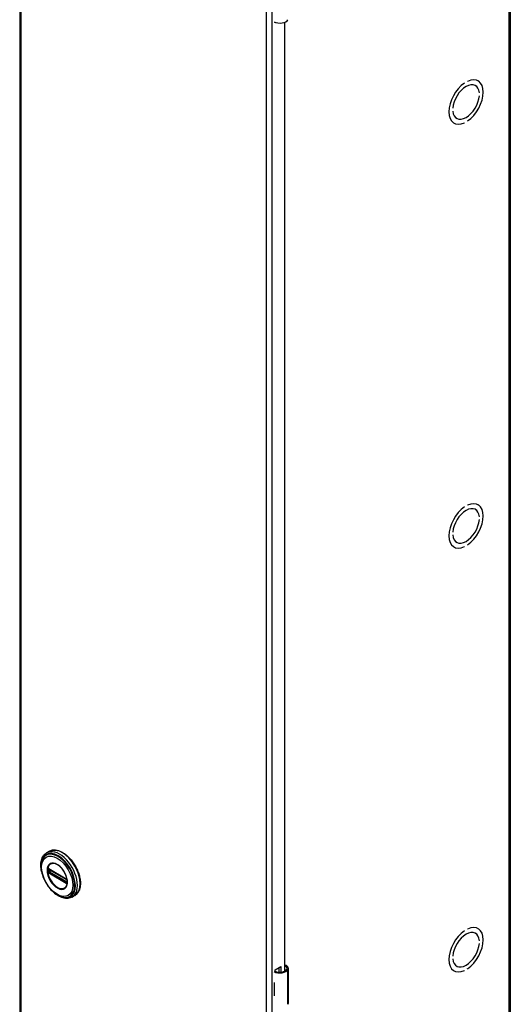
# Model space of a CAD drawing. Header units: inches. Extents: x 0 to 466, y -11 to 302.
# Tile 18 of 25: x 399 to 410, y 146 to 169. Entities that reach past the tile are written whole.
import ezdxf

# ---------------------------------------------------------------- set-up
doc = ezdxf.new("R2010")
doc.units = ezdxf.units.IN
doc.header["$LTSCALE"] = 27.900961
doc.header["$MEASUREMENT"] = 0
doc.layers.add('Visible Edges(ANSI)', color=7, linetype='Continuous', lineweight=25)
doc.layers.add('Visible Tangent Edges(ANSI)', color=7, linetype='Continuous', lineweight=25)

msp = doc.modelspace()

# ---------------------------------------------------------------- linework, layer by layer
at = {"layer": 'Visible Edges(ANSI)'}
for p, q in [((398.6421, 221.5699), (398.6421, 123.4643)), ((410.0013, 221.5475), (410.0013, 123.4419)), ((404.5533, 168.8132), (404.5533, 168.8271)), ((404.5679, 168.8216), (404.5533, 168.8132)), ((404.7725, 168.8238), (404.7725, 146.8602)), ((408.9408, 167.4163), (408.9409, 167.4162)), ((408.9409, 167.4163), (408.9409, 167.4162)), ((409.0116, 167.4569), (409.0116, 167.457)), ((409.1898, 167.3604), (409.1945, 167.3577)), ((409.2516, 167.469), (409.2569, 167.466)), ((409.2842, 167.1888), (409.2843, 167.1887)), ((409.2843, 167.1887), (409.2842, 167.1887)), ((409.2842, 167.1233), (409.2843, 167.1233)), ((408.6682, 166.834), (408.6682, 166.834)), ((408.6682, 166.834), (408.6682, 166.8339)), ((408.6682, 166.7685), (408.6682, 166.7685)), ((408.7533, 166.6023), (408.7579, 166.5996)), ((408.6903, 166.4943), (408.6956, 166.4912)), ((408.9408, 166.5002), (408.9409, 166.5002)), ((408.9409, 166.5003), (408.9409, 166.5002)), ((409.0116, 166.5409), (409.0116, 166.541)), ((408.9408, 157.6057), (408.9409, 157.6057)), ((408.9409, 157.6057), (408.9409, 157.6057)), ((409.0116, 157.6464), (409.0116, 157.6465)), ((409.1898, 157.5498), (409.1945, 157.5471)), ((409.2516, 157.6585), (409.2569, 157.6554)), ((409.2842, 157.3782), (409.2843, 157.3781)), ((409.2843, 157.3781), (409.2842, 157.3781)), ((409.2842, 157.3127), (409.2843, 157.3127)), ((408.6682, 157.0234), (408.6682, 157.0234)), ((408.6682, 157.0234), (408.6682, 157.0233)), ((408.6682, 156.9579), (408.6682, 156.958)), ((408.7533, 156.7917), (408.7579, 156.789)), ((408.6903, 156.6837), (408.6956, 156.6807)), ((408.9408, 156.6897), (408.9409, 156.6896)), ((408.9409, 156.6897), (408.9409, 156.6896)), ((409.0116, 156.7304), (409.0116, 156.7304)), ((399.3303, 149.6372), (399.2662, 149.6003)), ((399.3158, 149.2232), (399.3107, 149.226)), ((399.3158, 149.2232), (399.7239, 148.9882)), ((399.7308, 148.9804), (399.3228, 149.2154)), ((399.7289, 148.9852), (399.7239, 148.9882)), ((399.7397, 148.9728), (399.7409, 148.9699)), ((399.7398, 148.9276), (399.7398, 148.9649)), ((399.7409, 148.9699), (399.7415, 148.9682)), ((399.7429, 148.9175), (399.7427, 148.9116)), ((399.7429, 148.9545), (399.7429, 148.9175)), ((399.9197, 148.6137), (399.8556, 148.5768)), ((408.9408, 147.7951), (408.9409, 147.7951)), ((408.9409, 147.7952), (408.9409, 147.7951)), ((409.0116, 147.8358), (409.0116, 147.8359)), ((409.1898, 147.7392), (409.1945, 147.7365)), ((409.2516, 147.8479), (409.2569, 147.8448)), ((409.2842, 147.5676), (409.2843, 147.5676)), ((409.2843, 147.5676), (409.2842, 147.5675)), ((409.2842, 147.5021), (409.2843, 147.5022)), ((408.6682, 147.2129), (408.6682, 147.2128)), ((408.6682, 147.2128), (408.6682, 147.2128)), ((408.6682, 147.1474), (408.6682, 147.1474)), ((404.5533, 146.8923), (404.6876, 146.9697)), ((404.5533, 146.8605), (404.5533, 146.8923)), ((404.6487, 146.8393), (404.6487, 146.9473)), ((404.6876, 146.9697), (404.6876, 146.8395)), ((404.862, 146.1233), (404.862, 146.928)), ((408.6903, 146.8732), (408.6956, 146.8701)), ((408.7533, 146.9811), (408.7579, 146.9784)), ((408.9408, 146.8791), (408.9409, 146.8791)), ((408.9409, 146.8792), (408.9409, 146.8791)), ((409.0116, 146.9198), (409.0116, 146.9199)), ((404.5377, 146.6002), (404.5377, 146.5688)), ((404.5377, 146.3258), (404.5377, 146.2944))]:
    msp.add_line(p, q, dxfattribs=at)
at = {"layer": 'Visible Edges(ANSI)', "flags": 128}
for points in [[(399.1482, 149.17), (399.1414, 149.2047), (399.1364, 149.239), (399.1332, 149.2727), (399.1319, 149.3057), (399.1324, 149.3378), (399.1348, 149.369), (399.1391, 149.3992), (399.1454, 149.4282), (399.1536, 149.4559), (399.1639, 149.4821), (399.1761, 149.5067), (399.1903, 149.5296), (399.2065, 149.5506), (399.2247, 149.5695), (399.2446, 149.5861), (399.2662, 149.6003)], [(399.3303, 149.6372), (399.3461, 149.6454), (399.3627, 149.6523), (399.3798, 149.6579), (399.3976, 149.6621), (399.4159, 149.6649), (399.4346, 149.6663), (399.4537, 149.6664), (399.4732, 149.6651), (399.4929, 149.6625), (399.5129, 149.6585), (399.5331, 149.6533), (399.5534, 149.6469), (399.5739, 149.6391), (399.5945, 149.6302), (399.615, 149.62), (399.6356, 149.6087), (399.6561, 149.5963), (399.6765, 149.5828), (399.6968, 149.5682), (399.7169, 149.5525), (399.7367, 149.5359), (399.7563, 149.5183), (399.7755, 149.4998), (399.7945, 149.4804), (399.813, 149.4602), (399.831, 149.4393), (399.8486, 149.4176), (399.8657, 149.3952), (399.8822, 149.3722), (399.8981, 149.3486), (399.9134, 149.3245), (399.928, 149.2999), (399.9419, 149.275), (399.9551, 149.2497), (399.9675, 149.2241), (399.9791, 149.1983), (399.9899, 149.1723), (399.9998, 149.1462), (400.0089, 149.12), (400.0171, 149.0939), (400.0243, 149.0678), (400.0307, 149.0418), (400.036, 149.0161), (400.0405, 148.9905), (400.0439, 148.9653), (400.0464, 148.9405), (400.0478, 148.916), (400.0483, 148.8921), (400.0478, 148.8686), (400.0462, 148.8457), (400.0436, 148.8235), (400.04, 148.8019), (400.0354, 148.781), (400.0298, 148.7609), (400.0232, 148.7417), (400.0155, 148.7233), (400.0069, 148.7058), (399.9972, 148.6893), (399.9866, 148.6738), (399.975, 148.6594), (399.9625, 148.6462), (399.949, 148.6341), (399.9348, 148.6232), (399.9197, 148.6137)], [(399.1755, 149.4607), (399.1689, 149.4474), (399.163, 149.4337), (399.1577, 149.4196), (399.153, 149.405), (399.1455, 149.3745), (399.1403, 149.3427), (399.1374, 149.3095), (399.1369, 149.2751), (399.1386, 149.2398), (399.1426, 149.2037), (399.1488, 149.167), (399.1571, 149.1299), (399.1674, 149.0924), (399.1798, 149.0549), (399.1941, 149.0176), (399.2102, 148.9806), (399.2282, 148.944), (399.2477, 148.9082), (399.2689, 148.8733), (399.2915, 148.8395), (399.3154, 148.8069), (399.3405, 148.7758), (399.3668, 148.7463), (399.3939, 148.7185), (399.4219, 148.6927), (399.4506, 148.669), (399.4798, 148.6474), (399.5095, 148.6282), (399.5394, 148.6114), (399.5696, 148.5972), (399.5997, 148.5857), (399.6298, 148.577), (399.6448, 148.5737), (399.6597, 148.5712), (399.6746, 148.5694), (399.6893, 148.5684)], [(399.713, 148.8136), (399.7216, 148.8271), (399.7289, 148.8424), (399.7348, 148.8592), (399.7393, 148.8775), (399.7423, 148.897), (399.7438, 148.9179), (399.7437, 148.9397), (399.7421, 148.9623), (399.739, 148.9857), (399.7343, 149.0097), (399.7281, 149.034), (399.7205, 149.0585), (399.7114, 149.083), (399.701, 149.1075), (399.6893, 149.1316), (399.6765, 149.1551), (399.6625, 149.1781), (399.6474, 149.2004), (399.6316, 149.2216), (399.6149, 149.2417), (399.5975, 149.2606), (399.5796, 149.2782), (399.5612, 149.2943), (399.5426, 149.3087), (399.5238, 149.3215), (399.5049, 149.3325), (399.4862, 149.3416), (399.4678, 149.3488), (399.4497, 149.3541), (399.4322, 149.3574), (399.4154, 149.3587), (399.3994, 149.3581)], [(399.3107, 149.226), (399.3089, 149.2269), (399.3076, 149.2272)], [(399.3228, 149.2154), (399.3218, 149.2159), (399.3214, 149.216)], [(399.7289, 148.9852), (399.7322, 148.9827), (399.7356, 148.9791)], [(399.7398, 148.9649), (399.7391, 148.9688), (399.737, 148.9737), (399.7339, 148.9779), (399.7308, 148.9804)], [(399.7356, 148.9791), (399.7378, 148.9761), (399.7397, 148.9728)], [(399.7396, 148.9261), (399.7397, 148.9265), (399.7398, 148.9276)], [(399.7427, 148.9116), (399.7425, 148.9092), (399.7423, 148.9082)], [(399.8556, 148.5768), (399.8325, 148.5652), (399.8081, 148.5563), (399.7827, 148.5501), (399.7564, 148.5466), (399.7294, 148.5458), (399.702, 148.5476), (399.6742, 148.5519), (399.6461, 148.5587), (399.6179, 148.5678), (399.5896, 148.5792), (399.5614, 148.5928), (399.5333, 148.6085), (399.5055, 148.6262), (399.478, 148.6459), (399.4508, 148.6674), (399.4242, 148.6907)], [(404.8198, 146.9897), (404.818, 146.9908), (404.8162, 146.9918), (404.8142, 146.9928), (404.8123, 146.9936), (404.8103, 146.9944), (404.8083, 146.9951), (404.8062, 146.9956), (404.8041, 146.9961), (404.8021, 146.9965), (404.8, 146.9968), (404.7979, 146.997), (404.7958, 146.9971), (404.7937, 146.9971), (404.7916, 146.9969), (404.7895, 146.9967), (404.7875, 146.9964), (404.7854, 146.9959), (404.7834, 146.9954), (404.7815, 146.9947), (404.7796, 146.994), (404.7777, 146.9932), (404.7759, 146.9923), (404.7742, 146.9914), (404.7725, 146.9903)], [(404.7725, 146.9789), (404.774, 146.9793), (404.7756, 146.9797), (404.7771, 146.98), (404.7787, 146.9802), (404.7803, 146.9803), (404.7818, 146.9804), (404.7833, 146.9804), (404.7848, 146.9804), (404.7863, 146.9803), (404.7878, 146.9801), (404.7893, 146.9799), (404.7908, 146.9796), (404.7924, 146.9792), (404.7939, 146.9788), (404.7954, 146.9783), (404.7969, 146.9778), (404.7984, 146.9771), (404.7998, 146.9765), (404.8013, 146.9757), (404.8027, 146.9749), (404.8041, 146.9741), (404.8055, 146.9732), (404.8068, 146.9722), (404.8081, 146.9712)]]:
    msp.add_lwpolyline(points, dxfattribs=at)
at = {"layer": 'Visible Edges(ANSI)'}
for centre, major_axis, ratio, start_param, end_param in [((404.6671, 168.9196), (0.1969, 0), 0.5758617, 3.9833715, 5.9647502), ((408.9762, 166.9786), (0.2807, 0.4875), 0.5780931, 4.0140635, 6.9776434), ((408.9762, 166.9786), (0.2807, 0.4874), 0.5780931, 4.0140793, 6.9776275), ((408.9762, 166.9786), (-0.2807, -0.4875), 0.5780931, 4.0140635, 6.9776434), ((408.9762, 166.9786), (-0.2807, -0.4874), 0.5780931, 4.0140793, 6.9776275), ((408.9762, 166.9786), (0.2183, 0.3791), 0.5780931, 5.5874099, 8.5458897), ((408.9762, 166.9786), (0.2183, 0.379), 0.5780931, 5.5874309, 8.5458687), ((408.9762, 166.9786), (-0.2183, -0.3791), 0.5780931, 5.5874099, 8.5458897), ((408.9762, 166.9786), (-0.2183, -0.379), 0.5780931, 5.5874309, 8.5458687), ((408.9762, 157.168), (0.2807, 0.4875), 0.5780931, 4.0140635, 6.9776434), ((408.9762, 157.168), (0.2807, 0.4874), 0.5780931, 4.0140793, 6.9776275), ((408.9762, 157.168), (-0.2807, -0.4875), 0.5780931, 4.0140635, 6.9776434), ((408.9762, 157.168), (-0.2807, -0.4874), 0.5780931, 4.0140793, 6.9776275), ((408.9762, 157.168), (0.2183, 0.3791), 0.5780931, 5.5874099, 8.5458897), ((408.9762, 157.168), (0.2183, 0.379), 0.5780931, 5.5874309, 8.5458687), ((408.9762, 157.168), (-0.2183, -0.3791), 0.5780931, 5.5874099, 8.5458897), ((408.9762, 157.168), (-0.2183, -0.379), 0.5780931, 5.5874309, 8.5458687), ((408.9762, 147.3575), (0.2807, 0.4875), 0.5780931, 4.0140635, 6.9776434), ((408.9762, 147.3575), (0.2807, 0.4874), 0.5780931, 4.0140793, 6.9776275), ((408.9762, 147.3575), (-0.2807, -0.4875), 0.5780931, 4.0140635, 6.9776434), ((408.9762, 147.3575), (-0.2807, -0.4874), 0.5780931, 4.0140793, 6.9776275), ((408.9762, 147.3575), (0.2183, 0.3791), 0.5780931, 5.5874099, 8.5458897), ((408.9762, 147.3575), (0.2183, 0.379), 0.5780931, 5.5874309, 8.5458687), ((408.9762, 147.3575), (-0.2183, -0.3791), 0.5780931, 5.5874099, 8.5458897), ((408.9762, 147.3575), (-0.2183, -0.379), 0.5780931, 5.5874309, 8.5458687), ((404.6671, 146.9351), (0.1969, 0), 0.5758617, 3.9833715, 5.9647502), ((404.6671, 146.9351), (0.1673, 0), 0.5758617, 3.9641341, 5.9647502), ((404.7045, 146.928), (0.128, 0), 0.5758617, 5.9647502, 6.9099467), ((404.7045, 146.928), (0.1575, 0), 0.5758617, 5.9647502, 7.0321027), ((404.6671, 146.6857), (0.1969, 0), 0.5758617, 3.9833715, 3.9951945), ((404.598, 146.6086), (-0.0917, 0), 0.5758617, 0.8282349, 0.8536019), ((404.598, 146.3656), (0.0917, 0), 0.5758617, 3.9698275, 3.9951945), ((404.6671, 146.3799), (-0.1969, 0), 0.5758617, 0.8417789, 0.8536019), ((404.7045, 146.1233), (0.1575, 0), 0.5758617, 5.9647502, 6.2831853)]:
    msp.add_ellipse(centre, major_axis=major_axis, ratio=ratio, start_param=start_param, end_param=end_param, dxfattribs=at)
at = {"layer": 'Visible Tangent Edges(ANSI)'}
for p, q in [((398.6673, 221.5349), (398.6673, 123.4292)), ((409.9761, 123.4068), (409.9761, 221.5125)), ((404.3581, 120.1521), (404.3581, 218.2578)), ((404.4797, 218.2578), (404.4797, 120.1521)), ((399.2914, 149.2183), (399.2911, 149.2126)), ((399.2911, 149.1756), (399.2914, 149.1695)), ((399.2932, 149.1577), (399.294, 149.1542)), ((399.299, 149.2122), (399.2989, 149.218)), ((399.2989, 149.169), (399.299, 149.1749)), ((399.3078, 149.1741), (399.3078, 149.2113)), ((399.3086, 149.1378), (399.3138, 149.1347)), ((399.3173, 149.1438), (399.3122, 149.1467)), ((399.7218, 148.9927), (399.3138, 149.2277)), ((399.3138, 149.1347), (399.7218, 148.8997)), ((399.7254, 148.9088), (399.3173, 149.1438)), ((399.3205, 149.2117), (399.3251, 149.214)), ((399.3205, 149.1745), (399.3205, 149.2117)), ((399.3572, 149.1956), (399.3205, 149.1745)), ((399.3208, 149.2188), (399.7288, 148.9839)), ((399.7288, 148.9167), (399.3208, 149.1517)), ((399.3274, 149.1624), (399.3711, 149.1876)), ((399.7355, 148.9274), (399.3274, 149.1624)), ((399.7304, 148.9059), (399.7254, 148.9088)), ((399.7398, 148.9303), (399.7355, 148.9274)), ((399.7418, 148.9615), (399.7418, 148.9242)), ((399.7423, 148.899), (399.7426, 148.9001)), ((404.8081, 146.9712), (404.8198, 146.9897)), ((404.8541, 146.0949), (404.8541, 146.8996)), ((404.5377, 146.5688), (404.5377, 146.3258))]:
    msp.add_line(p, q, dxfattribs=at)
at = {"layer": 'Visible Tangent Edges(ANSI)', "flags": 128}
for points in [[(399.2748, 149.1956), (399.2797, 149.138), (399.2939, 149.077), (399.3171, 149.0154), (399.3482, 148.9555), (399.386, 148.9), (399.4289, 148.851), (399.4751, 148.8106), (399.5228, 148.7806), (399.57, 148.7617), (399.6148, 148.7549), (399.6554, 148.7608), (399.6898, 148.7791), (399.7171, 148.8087), (399.7361, 148.8485), (399.7456, 148.8972), (399.7455, 148.9524), (399.7359, 149.012), (399.7171, 149.0736), (399.6896, 149.1347), (399.6549, 149.1927), (399.6145, 149.2452), (399.5698, 149.29), (399.5225, 149.3254), (399.4747, 149.3502), (399.4284, 149.3629), (399.3856, 149.3631), (399.3479, 149.351), (399.3169, 149.3269), (399.2938, 149.2919), (399.2796, 149.2476), (399.2748, 149.1956)], [(399.286, 149.1945), (399.2862, 149.2059), (399.2869, 149.2169), (399.2879, 149.2277), (399.2894, 149.2382), (399.2913, 149.2483), (399.2937, 149.2582), (399.2964, 149.2676), (399.2996, 149.2767), (399.3032, 149.2853), (399.3072, 149.2936), (399.3116, 149.3014), (399.3163, 149.3088), (399.3215, 149.3157), (399.3269, 149.3221), (399.3328, 149.3281), (399.339, 149.3336), (399.3455, 149.3385), (399.3523, 149.3429), (399.3595, 149.3468), (399.3669, 149.3501), (399.3747, 149.3529), (399.3827, 149.3552), (399.3909, 149.3569), (399.3994, 149.358)], [(399.7128, 148.8137), (399.6989, 148.7978), (399.6829, 148.7849), (399.665, 148.7752), (399.6454, 148.7689), (399.6241, 148.7661), (399.6015, 148.767), (399.5779, 148.7713), (399.5536, 148.7791), (399.5288, 148.7901), (399.5039, 148.8043), (399.4792, 148.8214), (399.4548, 148.8414), (399.4312, 148.8641), (399.4085, 148.8892), (399.3872, 148.9163), (399.3673, 148.9451), (399.3492, 148.9753), (399.333, 149.0066), (399.319, 149.0385), (399.3073, 149.0706), (399.2981, 149.1026), (399.2914, 149.1343), (399.2874, 149.1651), (399.286, 149.1945)], [(399.2911, 149.2126), (399.2911, 149.2111), (399.2911, 149.2096), (399.291, 149.2081), (399.291, 149.2066), (399.291, 149.205), (399.2909, 149.2035), (399.2909, 149.202), (399.2909, 149.2005), (399.2909, 149.1989), (399.2909, 149.1974), (399.2909, 149.1959), (399.2909, 149.1943), (399.2909, 149.1928), (399.2909, 149.1912), (399.2909, 149.1897), (399.2909, 149.1881), (399.2909, 149.1866), (399.2909, 149.185), (399.291, 149.1834), (399.291, 149.1819), (399.291, 149.1803), (399.2911, 149.1787), (399.2911, 149.1772), (399.2911, 149.1756)], [(399.2932, 149.2284), (399.293, 149.228), (399.2929, 149.2276), (399.2928, 149.2272), (399.2927, 149.2269), (399.2926, 149.2265), (399.2925, 149.2261), (399.2924, 149.2257), (399.2923, 149.2253), (399.2922, 149.2249), (399.2921, 149.2245), (399.2921, 149.224), (399.292, 149.2236), (399.2919, 149.2232), (399.2918, 149.2228), (399.2918, 149.2223), (399.2917, 149.2219), (399.2916, 149.2214), (399.2916, 149.221), (399.2915, 149.2206), (399.2915, 149.2201), (399.2915, 149.2197), (399.2914, 149.2192), (399.2914, 149.2187), (399.2914, 149.2183)], [(399.2914, 149.1695), (399.2914, 149.169), (399.2914, 149.1685), (399.2915, 149.1681), (399.2915, 149.1676), (399.2915, 149.1671), (399.2916, 149.1666), (399.2916, 149.1661), (399.2917, 149.1656), (399.2918, 149.1651), (399.2918, 149.1646), (399.2919, 149.1641), (399.292, 149.1636), (399.2921, 149.1631), (399.2921, 149.1626), (399.2922, 149.1621), (399.2923, 149.1616), (399.2924, 149.1611), (399.2925, 149.1606), (399.2926, 149.1601), (399.2927, 149.1596), (399.2928, 149.1591), (399.2929, 149.1587), (399.293, 149.1582), (399.2932, 149.1577)], [(399.294, 149.2309), (399.294, 149.2308), (399.294, 149.2307), (399.2939, 149.2306), (399.2939, 149.2305), (399.2938, 149.2304), (399.2938, 149.2303), (399.2938, 149.2302), (399.2937, 149.2301), (399.2937, 149.23), (399.2937, 149.2299), (399.2936, 149.2298), (399.2936, 149.2297), (399.2936, 149.2296), (399.2935, 149.2295), (399.2935, 149.2293), (399.2934, 149.2292), (399.2934, 149.2291), (399.2934, 149.229), (399.2933, 149.2289), (399.2933, 149.2288), (399.2933, 149.2287), (399.2932, 149.2286), (399.2932, 149.2285), (399.2932, 149.2284)], [(399.2992, 149.233), (399.299, 149.233), (399.2987, 149.233), (399.2985, 149.2329), (399.2982, 149.2329), (399.298, 149.2328), (399.2978, 149.2328), (399.2975, 149.2327), (399.2973, 149.2327), (399.2971, 149.2326), (399.2969, 149.2325), (399.2966, 149.2324), (399.2964, 149.2323), (399.2962, 149.2323), (399.296, 149.2322), (399.2958, 149.2321), (399.2956, 149.2319), (399.2954, 149.2318), (399.2952, 149.2317), (399.295, 149.2316), (399.2948, 149.2315), (399.2946, 149.2313), (399.2944, 149.2312), (399.2942, 149.2311), (399.294, 149.2309)], [(399.294, 149.1542), (399.2942, 149.1539), (399.2944, 149.1535), (399.2946, 149.1532), (399.2948, 149.1528), (399.295, 149.1524), (399.2952, 149.1521), (399.2954, 149.1517), (399.2956, 149.1514), (399.2958, 149.1511), (399.296, 149.1507), (399.2962, 149.1504), (399.2964, 149.15), (399.2966, 149.1497), (399.2969, 149.1494), (399.2971, 149.149), (399.2973, 149.1487), (399.2975, 149.1484), (399.2978, 149.148), (399.298, 149.1477), (399.2982, 149.1474), (399.2985, 149.1471), (399.2987, 149.1468), (399.299, 149.1464), (399.2992, 149.1461)], [(399.2989, 149.218), (399.2989, 149.2184), (399.2989, 149.2187), (399.2989, 149.219), (399.2989, 149.2193), (399.2989, 149.2196), (399.299, 149.2199), (399.299, 149.2202), (399.2991, 149.2205), (399.2991, 149.2208), (399.2992, 149.2211), (399.2993, 149.2214), (399.2994, 149.2217), (399.2995, 149.2219), (399.2996, 149.2222), (399.2997, 149.2225), (399.2998, 149.2227), (399.2999, 149.223), (399.3001, 149.2232), (399.3002, 149.2234), (399.3003, 149.2237), (399.3005, 149.2239), (399.3006, 149.2241), (399.3008, 149.2243), (399.3009, 149.2245)], [(399.3009, 149.1606), (399.3008, 149.1609), (399.3006, 149.1613), (399.3005, 149.1617), (399.3003, 149.162), (399.3002, 149.1624), (399.3001, 149.1627), (399.2999, 149.1631), (399.2998, 149.1634), (399.2997, 149.1638), (399.2996, 149.1642), (399.2995, 149.1645), (399.2994, 149.1649), (399.2993, 149.1652), (399.2992, 149.1656), (399.2992, 149.1659), (399.2991, 149.1663), (399.299, 149.1666), (399.299, 149.167), (399.299, 149.1673), (399.2989, 149.1677), (399.2989, 149.168), (399.2989, 149.1683), (399.2989, 149.1687), (399.2989, 149.169)], [(399.299, 149.1749), (399.299, 149.1765), (399.299, 149.1781), (399.2991, 149.1796), (399.2991, 149.1812), (399.2991, 149.1827), (399.2991, 149.1843), (399.2991, 149.1858), (399.2991, 149.1874), (399.2991, 149.1889), (399.2991, 149.1905), (399.2991, 149.1921), (399.2991, 149.1936), (399.2991, 149.1952), (399.2991, 149.1967), (399.2991, 149.1983), (399.2991, 149.1998), (399.2991, 149.2014), (399.2991, 149.2029), (399.2991, 149.2045), (399.2991, 149.206), (399.2991, 149.2076), (399.299, 149.2091), (399.299, 149.2107), (399.299, 149.2122)], [(399.3086, 149.2306), (399.3082, 149.2308), (399.3078, 149.231), (399.3073, 149.2312), (399.3069, 149.2314), (399.3065, 149.2316), (399.3061, 149.2318), (399.3057, 149.232), (399.3053, 149.2321), (399.3049, 149.2322), (399.3045, 149.2324), (399.3041, 149.2325), (399.3037, 149.2326), (399.3033, 149.2327), (399.3029, 149.2328), (399.3026, 149.2329), (399.3022, 149.2329), (399.3018, 149.233), (399.3014, 149.233), (399.301, 149.233), (399.3007, 149.2331), (399.3003, 149.2331), (399.2999, 149.2331), (399.2996, 149.233), (399.2992, 149.233)], [(399.2992, 149.1461), (399.2996, 149.1457), (399.2999, 149.1453), (399.3003, 149.1448), (399.3007, 149.1444), (399.301, 149.144), (399.3014, 149.1436), (399.3018, 149.1432), (399.3022, 149.1428), (399.3026, 149.1425), (399.3029, 149.1421), (399.3033, 149.1417), (399.3037, 149.1414), (399.3041, 149.141), (399.3045, 149.1407), (399.3049, 149.1403), (399.3053, 149.14), (399.3057, 149.1397), (399.3061, 149.1394), (399.3065, 149.1391), (399.3069, 149.1388), (399.3074, 149.1385), (399.3078, 149.1383), (399.3082, 149.138), (399.3086, 149.1378)], [(399.3009, 149.2245), (399.301, 149.2246), (399.301, 149.2246), (399.3011, 149.2247), (399.3011, 149.2248), (399.3012, 149.2248), (399.3012, 149.2249), (399.3013, 149.2249), (399.3013, 149.225), (399.3014, 149.225), (399.3014, 149.2251), (399.3015, 149.2252), (399.3015, 149.2252), (399.3016, 149.2253), (399.3016, 149.2253), (399.3017, 149.2254), (399.3017, 149.2254), (399.3018, 149.2255), (399.3019, 149.2255), (399.3019, 149.2256), (399.302, 149.2256), (399.302, 149.2257), (399.3021, 149.2257), (399.3021, 149.2258), (399.3022, 149.2258)], [(399.3022, 149.158), (399.3021, 149.1581), (399.3021, 149.1582), (399.302, 149.1583), (399.302, 149.1584), (399.3019, 149.1585), (399.3019, 149.1586), (399.3018, 149.1587), (399.3017, 149.1588), (399.3017, 149.1589), (399.3016, 149.159), (399.3016, 149.1592), (399.3015, 149.1593), (399.3015, 149.1594), (399.3014, 149.1595), (399.3014, 149.1596), (399.3013, 149.1597), (399.3013, 149.1598), (399.3012, 149.1599), (399.3012, 149.16), (399.3011, 149.1601), (399.3011, 149.1603), (399.301, 149.1604), (399.301, 149.1605), (399.3009, 149.1606)], [(399.3022, 149.2258), (399.3023, 149.2259), (399.3024, 149.226), (399.3026, 149.2261), (399.3027, 149.2262), (399.3028, 149.2263), (399.303, 149.2264), (399.3031, 149.2264), (399.3032, 149.2265), (399.3034, 149.2266), (399.3035, 149.2267), (399.3037, 149.2267), (399.3038, 149.2268), (399.304, 149.2269), (399.3041, 149.2269), (399.3043, 149.227), (399.3044, 149.227), (399.3046, 149.227), (399.3047, 149.2271), (399.3049, 149.2271), (399.3051, 149.2272), (399.3052, 149.2272), (399.3054, 149.2272), (399.3056, 149.2272), (399.3057, 149.2273)], [(399.3057, 149.1524), (399.3056, 149.1526), (399.3054, 149.1529), (399.3052, 149.1531), (399.3051, 149.1533), (399.3049, 149.1535), (399.3047, 149.1537), (399.3046, 149.154), (399.3044, 149.1542), (399.3043, 149.1544), (399.3041, 149.1546), (399.304, 149.1549), (399.3038, 149.1551), (399.3037, 149.1553), (399.3035, 149.1556), (399.3034, 149.1558), (399.3032, 149.156), (399.3031, 149.1563), (399.303, 149.1565), (399.3028, 149.1567), (399.3027, 149.157), (399.3026, 149.1572), (399.3024, 149.1575), (399.3023, 149.1577), (399.3022, 149.158)], [(399.3057, 149.2273), (399.3058, 149.2273), (399.3059, 149.2273), (399.3059, 149.2273), (399.306, 149.2273), (399.3061, 149.2273), (399.3062, 149.2273), (399.3063, 149.2273), (399.3063, 149.2273), (399.3064, 149.2273), (399.3065, 149.2273), (399.3066, 149.2273), (399.3067, 149.2273), (399.3067, 149.2273), (399.3068, 149.2273), (399.3069, 149.2273), (399.307, 149.2273), (399.3071, 149.2273), (399.3071, 149.2273), (399.3072, 149.2272), (399.3073, 149.2272), (399.3074, 149.2272), (399.3075, 149.2272), (399.3075, 149.2272), (399.3076, 149.2272)], [(399.3122, 149.1467), (399.3119, 149.1469), (399.3116, 149.1471), (399.3113, 149.1472), (399.311, 149.1474), (399.3107, 149.1476), (399.3105, 149.1478), (399.3102, 149.148), (399.3099, 149.1482), (399.3096, 149.1485), (399.3094, 149.1487), (399.3091, 149.1489), (399.3088, 149.1492), (399.3085, 149.1494), (399.3083, 149.1497), (399.308, 149.1499), (399.3077, 149.1502), (399.3075, 149.1504), (399.3072, 149.1507), (399.307, 149.151), (399.3067, 149.1513), (399.3065, 149.1516), (399.3062, 149.1518), (399.306, 149.1521), (399.3057, 149.1524)], [(399.3078, 149.2113), (399.3078, 149.2116), (399.3079, 149.2119), (399.3079, 149.2121), (399.3079, 149.2124), (399.3079, 149.2126), (399.3079, 149.2129), (399.3079, 149.2131), (399.3079, 149.2134), (399.3079, 149.2136), (399.3079, 149.2139), (399.308, 149.2141), (399.308, 149.2143), (399.308, 149.2146), (399.308, 149.2148), (399.308, 149.215), (399.3081, 149.2153), (399.3081, 149.2155), (399.3081, 149.2157), (399.3082, 149.2159), (399.3082, 149.2162), (399.3082, 149.2164), (399.3083, 149.2166), (399.3083, 149.2168), (399.3083, 149.217)], [(399.3083, 149.1677), (399.3083, 149.168), (399.3083, 149.1682), (399.3082, 149.1685), (399.3082, 149.1688), (399.3082, 149.169), (399.3081, 149.1693), (399.3081, 149.1696), (399.3081, 149.1698), (399.308, 149.1701), (399.308, 149.1703), (399.308, 149.1706), (399.308, 149.1709), (399.308, 149.1711), (399.3079, 149.1714), (399.3079, 149.1717), (399.3079, 149.1719), (399.3079, 149.1722), (399.3079, 149.1725), (399.3079, 149.1727), (399.3079, 149.173), (399.3079, 149.1733), (399.3079, 149.1735), (399.3078, 149.1738), (399.3078, 149.1741)], [(399.3083, 149.217), (399.3084, 149.2171), (399.3084, 149.2173), (399.3084, 149.2174), (399.3085, 149.2176), (399.3085, 149.2177), (399.3085, 149.2179), (399.3086, 149.218), (399.3086, 149.2181), (399.3087, 149.2183), (399.3087, 149.2184), (399.3088, 149.2185), (399.3088, 149.2187), (399.3089, 149.2188), (399.309, 149.2189), (399.309, 149.219), (399.3091, 149.2192), (399.3092, 149.2193), (399.3092, 149.2194), (399.3093, 149.2195), (399.3094, 149.2196), (399.3094, 149.2197), (399.3095, 149.2198), (399.3096, 149.2199), (399.3097, 149.22)], [(399.3097, 149.1631), (399.3096, 149.1633), (399.3095, 149.1635), (399.3094, 149.1637), (399.3094, 149.1639), (399.3093, 149.1641), (399.3092, 149.1643), (399.3092, 149.1645), (399.3091, 149.1647), (399.309, 149.1649), (399.309, 149.1651), (399.3089, 149.1652), (399.3088, 149.1654), (399.3088, 149.1656), (399.3087, 149.1658), (399.3087, 149.166), (399.3086, 149.1662), (399.3086, 149.1664), (399.3085, 149.1666), (399.3085, 149.1668), (399.3085, 149.167), (399.3084, 149.1672), (399.3084, 149.1674), (399.3084, 149.1675), (399.3083, 149.1677)], [(399.3138, 149.2277), (399.3135, 149.2278), (399.3133, 149.2279), (399.3131, 149.2281), (399.3129, 149.2282), (399.3127, 149.2283), (399.3125, 149.2284), (399.3122, 149.2286), (399.312, 149.2287), (399.3118, 149.2288), (399.3116, 149.2289), (399.3114, 149.229), (399.3112, 149.2292), (399.3109, 149.2293), (399.3107, 149.2294), (399.3105, 149.2295), (399.3103, 149.2296), (399.3101, 149.2298), (399.3099, 149.2299), (399.3097, 149.23), (399.3094, 149.2301), (399.3092, 149.2302), (399.309, 149.2304), (399.3088, 149.2305), (399.3086, 149.2306)], [(399.3122, 149.2215), (399.3123, 149.2215), (399.3125, 149.2215), (399.3126, 149.2215), (399.3127, 149.2216), (399.3129, 149.2216), (399.313, 149.2216), (399.3131, 149.2216), (399.3133, 149.2216), (399.3134, 149.2216), (399.3135, 149.2216), (399.3137, 149.2216), (399.3138, 149.2216), (399.314, 149.2215), (399.3141, 149.2215), (399.3142, 149.2215), (399.3144, 149.2215), (399.3145, 149.2215), (399.3147, 149.2214), (399.3148, 149.2214), (399.315, 149.2214), (399.3151, 149.2213), (399.3152, 149.2213), (399.3154, 149.2212), (399.3155, 149.2212)], [(399.3155, 149.1552), (399.3154, 149.1554), (399.3152, 149.1555), (399.3151, 149.1556), (399.315, 149.1557), (399.3148, 149.1559), (399.3147, 149.156), (399.3145, 149.1561), (399.3144, 149.1563), (399.3142, 149.1564), (399.3141, 149.1565), (399.314, 149.1567), (399.3138, 149.1568), (399.3137, 149.157), (399.3135, 149.1571), (399.3134, 149.1573), (399.3133, 149.1574), (399.3131, 149.1576), (399.313, 149.1577), (399.3129, 149.1579), (399.3127, 149.1581), (399.3126, 149.1582), (399.3125, 149.1584), (399.3123, 149.1586), (399.3122, 149.1587)], [(399.3155, 149.2212), (399.3157, 149.2211), (399.3159, 149.221), (399.3162, 149.221), (399.3164, 149.2209), (399.3166, 149.2208), (399.3168, 149.2207), (399.317, 149.2207), (399.3172, 149.2206), (399.3174, 149.2205), (399.3176, 149.2204), (399.3179, 149.2203), (399.3181, 149.2202), (399.3183, 149.2201), (399.3185, 149.22), (399.3188, 149.2199), (399.319, 149.2198), (399.3192, 149.2197), (399.3194, 149.2196), (399.3197, 149.2195), (399.3199, 149.2193), (399.3201, 149.2192), (399.3203, 149.2191), (399.3206, 149.219), (399.3208, 149.2188)], [(399.3208, 149.1517), (399.3206, 149.1518), (399.3203, 149.1519), (399.3201, 149.1521), (399.3199, 149.1522), (399.3197, 149.1523), (399.3194, 149.1525), (399.3192, 149.1526), (399.319, 149.1528), (399.3188, 149.1529), (399.3185, 149.1531), (399.3183, 149.1532), (399.3181, 149.1534), (399.3179, 149.1535), (399.3177, 149.1537), (399.3174, 149.1538), (399.3172, 149.154), (399.317, 149.1541), (399.3168, 149.1543), (399.3166, 149.1545), (399.3164, 149.1546), (399.3162, 149.1548), (399.3159, 149.1549), (399.3157, 149.1551), (399.3155, 149.1552)], [(399.727, 148.9897), (399.7268, 148.9898), (399.7266, 148.9899), (399.7263, 148.99), (399.7261, 148.9902), (399.7259, 148.9903), (399.7257, 148.9904), (399.7255, 148.9906), (399.7253, 148.9907), (399.725, 148.9908), (399.7248, 148.9909), (399.7246, 148.9911), (399.7244, 148.9912), (399.7242, 148.9913), (399.724, 148.9915), (399.7238, 148.9916), (399.7235, 148.9917), (399.7233, 148.9918), (399.7231, 148.992), (399.7229, 148.9921), (399.7227, 148.9922), (399.7225, 148.9923), (399.7222, 148.9925), (399.722, 148.9926), (399.7218, 148.9927)], [(399.7218, 148.8997), (399.722, 148.8996), (399.7222, 148.8995), (399.7225, 148.8994), (399.7227, 148.8992), (399.7229, 148.8991), (399.7231, 148.899), (399.7233, 148.8989), (399.7235, 148.8988), (399.7238, 148.8986), (399.724, 148.8985), (399.7242, 148.8984), (399.7244, 148.8983), (399.7246, 148.8981), (399.7248, 148.898), (399.725, 148.8979), (399.7253, 148.8978), (399.7255, 148.8977), (399.7257, 148.8975), (399.7259, 148.8974), (399.7261, 148.8973), (399.7263, 148.8972), (399.7266, 148.8971), (399.7268, 148.8969), (399.727, 148.8968)], [(399.7363, 148.9813), (399.736, 148.9817), (399.7356, 148.9822), (399.7353, 148.9826), (399.7349, 148.983), (399.7345, 148.9834), (399.7342, 148.9838), (399.7338, 148.9842), (399.7334, 148.9846), (399.733, 148.985), (399.7326, 148.9853), (399.7322, 148.9857), (399.7318, 148.9861), (399.7314, 148.9864), (399.731, 148.9868), (399.7306, 148.9871), (399.7302, 148.9874), (399.7298, 148.9877), (399.7294, 148.988), (399.729, 148.9883), (399.7286, 148.9886), (399.7282, 148.9889), (399.7278, 148.9892), (399.7274, 148.9894), (399.727, 148.9897)], [(399.727, 148.8968), (399.7274, 148.8966), (399.7278, 148.8964), (399.7282, 148.8962), (399.7286, 148.896), (399.729, 148.8958), (399.7294, 148.8956), (399.7298, 148.8955), (399.7302, 148.8953), (399.7306, 148.8952), (399.731, 148.8951), (399.7314, 148.8949), (399.7318, 148.8948), (399.7322, 148.8947), (399.7326, 148.8946), (399.733, 148.8946), (399.7334, 148.8945), (399.7338, 148.8945), (399.7342, 148.8944), (399.7345, 148.8944), (399.7349, 148.8944), (399.7353, 148.8944), (399.7356, 148.8944), (399.736, 148.8944), (399.7363, 148.8944)], [(399.7288, 148.9839), (399.7291, 148.9837), (399.7293, 148.9836), (399.7295, 148.9835), (399.7297, 148.9833), (399.73, 148.9832), (399.7302, 148.983), (399.7304, 148.9829), (399.7306, 148.9827), (399.7308, 148.9826), (399.7311, 148.9824), (399.7313, 148.9823), (399.7315, 148.9821), (399.7317, 148.982), (399.7319, 148.9818), (399.7321, 148.9817), (399.7323, 148.9815), (399.7326, 148.9814), (399.7328, 148.9812), (399.733, 148.981), (399.7332, 148.9809), (399.7334, 148.9807), (399.7336, 148.9805), (399.7338, 148.9804), (399.734, 148.9802)], [(399.734, 148.9143), (399.7338, 148.9144), (399.7336, 148.9144), (399.7334, 148.9145), (399.7332, 148.9146), (399.733, 148.9147), (399.7328, 148.9147), (399.7326, 148.9148), (399.7324, 148.9149), (399.7321, 148.915), (399.7319, 148.9151), (399.7317, 148.9152), (399.7315, 148.9153), (399.7313, 148.9154), (399.7311, 148.9155), (399.7308, 148.9156), (399.7306, 148.9157), (399.7304, 148.9158), (399.7302, 148.9159), (399.73, 148.9161), (399.7297, 148.9162), (399.7295, 148.9163), (399.7293, 148.9164), (399.7291, 148.9166), (399.7288, 148.9167)], [(399.7368, 148.9042), (399.7366, 148.9042), (399.7363, 148.9042), (399.7361, 148.9042), (399.7358, 148.9042), (399.7356, 148.9042), (399.7353, 148.9042), (399.7351, 148.9042), (399.7348, 148.9043), (399.7345, 148.9043), (399.7343, 148.9043), (399.734, 148.9044), (399.7337, 148.9045), (399.7335, 148.9045), (399.7332, 148.9046), (399.7329, 148.9047), (399.7326, 148.9048), (399.7324, 148.9049), (399.7321, 148.905), (399.7318, 148.9052), (399.7315, 148.9053), (399.7312, 148.9054), (399.731, 148.9056), (399.7307, 148.9057), (399.7304, 148.9059)], [(399.734, 148.9802), (399.7341, 148.9801), (399.7343, 148.98), (399.7344, 148.9799), (399.7345, 148.9797), (399.7347, 148.9796), (399.7348, 148.9795), (399.735, 148.9793), (399.7351, 148.9792), (399.7353, 148.9791), (399.7354, 148.9789), (399.7355, 148.9788), (399.7357, 148.9786), (399.7358, 148.9785), (399.736, 148.9783), (399.7361, 148.9782), (399.7362, 148.978), (399.7364, 148.9779), (399.7365, 148.9777), (399.7366, 148.9775), (399.7368, 148.9774), (399.7369, 148.9772), (399.737, 148.9771), (399.7371, 148.9769), (399.7373, 148.9767)], [(399.7373, 148.914), (399.7371, 148.9139), (399.737, 148.9139), (399.7369, 148.9139), (399.7368, 148.9139), (399.7366, 148.9139), (399.7365, 148.9139), (399.7364, 148.9139), (399.7362, 148.9139), (399.7361, 148.9139), (399.736, 148.9139), (399.7358, 148.9139), (399.7357, 148.9139), (399.7355, 148.9139), (399.7354, 148.9139), (399.7353, 148.9139), (399.7351, 148.914), (399.735, 148.914), (399.7348, 148.914), (399.7347, 148.9141), (399.7345, 148.9141), (399.7344, 148.9141), (399.7343, 148.9142), (399.7341, 148.9142), (399.734, 148.9143)], [(399.7406, 148.975), (399.7404, 148.9752), (399.7403, 148.9755), (399.7401, 148.9758), (399.74, 148.9761), (399.7398, 148.9763), (399.7396, 148.9766), (399.7395, 148.9769), (399.7393, 148.9772), (399.7391, 148.9774), (399.7389, 148.9777), (399.7388, 148.978), (399.7386, 148.9782), (399.7384, 148.9785), (399.7382, 148.9788), (399.7381, 148.979), (399.7379, 148.9793), (399.7377, 148.9795), (399.7375, 148.9798), (399.7373, 148.98), (399.7371, 148.9803), (399.7369, 148.9806), (399.7367, 148.9808), (399.7365, 148.981), (399.7363, 148.9813)], [(399.7363, 148.8944), (399.7366, 148.8944), (399.7368, 148.8945), (399.7371, 148.8945), (399.7373, 148.8945), (399.7376, 148.8946), (399.7378, 148.8947), (399.738, 148.8947), (399.7382, 148.8948), (399.7385, 148.8948), (399.7387, 148.8949), (399.7389, 148.895), (399.7391, 148.8951), (399.7394, 148.8952), (399.7396, 148.8953), (399.7398, 148.8954), (399.74, 148.8955), (399.7402, 148.8956), (399.7404, 148.8957), (399.7406, 148.8958), (399.7408, 148.896), (399.741, 148.8961), (399.7412, 148.8962), (399.7413, 148.8964), (399.7415, 148.8965)], [(399.7403, 148.9056), (399.7402, 148.9055), (399.7401, 148.9054), (399.74, 148.9053), (399.7398, 148.9052), (399.7397, 148.9052), (399.7396, 148.9051), (399.7394, 148.905), (399.7393, 148.9049), (399.7391, 148.9048), (399.739, 148.9048), (399.7389, 148.9047), (399.7387, 148.9046), (399.7386, 148.9046), (399.7384, 148.9045), (399.7383, 148.9045), (399.7381, 148.9044), (399.7379, 148.9044), (399.7378, 148.9043), (399.7376, 148.9043), (399.7375, 148.9043), (399.7373, 148.9043), (399.7371, 148.9042), (399.737, 148.9042), (399.7368, 148.9042)], [(399.7398, 148.9723), (399.7399, 148.9721), (399.74, 148.9719), (399.74, 148.9718), (399.7401, 148.9716), (399.7402, 148.9714), (399.7403, 148.9712), (399.7403, 148.971), (399.7404, 148.9708), (399.7405, 148.9706), (399.7405, 148.9704), (399.7406, 148.9702), (399.7406, 148.97), (399.7407, 148.9698), (399.7408, 148.9696), (399.7408, 148.9694), (399.7409, 148.9692), (399.7409, 148.969), (399.741, 148.9689), (399.741, 148.9687), (399.741, 148.9685), (399.7411, 148.9683), (399.7411, 148.9681), (399.7412, 148.9679), (399.7412, 148.9677)], [(399.7412, 148.9185), (399.7412, 148.9183), (399.7411, 148.9182), (399.7411, 148.918), (399.741, 148.9179), (399.741, 148.9177), (399.741, 148.9176), (399.7409, 148.9174), (399.7409, 148.9173), (399.7408, 148.9172), (399.7408, 148.917), (399.7407, 148.9169), (399.7406, 148.9168), (399.7406, 148.9167), (399.7405, 148.9165), (399.7405, 148.9164), (399.7404, 148.9163), (399.7403, 148.9162), (399.7403, 148.9161), (399.7402, 148.9159), (399.7401, 148.9158), (399.74, 148.9157), (399.74, 148.9156), (399.7399, 148.9155), (399.7398, 148.9154)], [(399.7415, 148.9069), (399.7415, 148.9068), (399.7414, 148.9068), (399.7414, 148.9067), (399.7413, 148.9066), (399.7413, 148.9066), (399.7412, 148.9065), (399.7412, 148.9065), (399.7412, 148.9064), (399.7411, 148.9064), (399.7411, 148.9063), (399.741, 148.9063), (399.741, 148.9062), (399.7409, 148.9062), (399.7409, 148.9061), (399.7408, 148.9061), (399.7408, 148.906), (399.7407, 148.906), (399.7407, 148.9059), (399.7406, 148.9059), (399.7406, 148.9058), (399.7405, 148.9058), (399.7405, 148.9057), (399.7404, 148.9057), (399.7403, 148.9056)], [(399.7412, 148.9677), (399.7412, 148.9675), (399.7413, 148.9672), (399.7413, 148.967), (399.7413, 148.9667), (399.7414, 148.9665), (399.7414, 148.9662), (399.7415, 148.9659), (399.7415, 148.9657), (399.7415, 148.9654), (399.7416, 148.9652), (399.7416, 148.9649), (399.7416, 148.9646), (399.7416, 148.9644), (399.7417, 148.9641), (399.7417, 148.9638), (399.7417, 148.9636), (399.7417, 148.9633), (399.7417, 148.963), (399.7417, 148.9628), (399.7418, 148.9625), (399.7418, 148.9622), (399.7418, 148.962), (399.7418, 148.9617), (399.7418, 148.9615)], [(399.7418, 148.9242), (399.7418, 148.9239), (399.7418, 148.9237), (399.7418, 148.9234), (399.7418, 148.9232), (399.7417, 148.9229), (399.7417, 148.9226), (399.7417, 148.9224), (399.7417, 148.9221), (399.7417, 148.9219), (399.7417, 148.9217), (399.7416, 148.9214), (399.7416, 148.9212), (399.7416, 148.9209), (399.7416, 148.9207), (399.7415, 148.9205), (399.7415, 148.9202), (399.7415, 148.92), (399.7414, 148.9198), (399.7414, 148.9195), (399.7413, 148.9193), (399.7413, 148.9191), (399.7413, 148.9189), (399.7412, 148.9187), (399.7412, 148.9185)], [(399.7423, 148.9082), (399.7422, 148.9081), (399.7422, 148.9081), (399.7422, 148.908), (399.7421, 148.9079), (399.7421, 148.9079), (399.7421, 148.9078), (399.7421, 148.9078), (399.742, 148.9077), (399.742, 148.9077), (399.742, 148.9076), (399.7419, 148.9075), (399.7419, 148.9075), (399.7419, 148.9074), (399.7418, 148.9074), (399.7418, 148.9073), (399.7418, 148.9073), (399.7417, 148.9072), (399.7417, 148.9072), (399.7417, 148.9071), (399.7416, 148.9071), (399.7416, 148.907), (399.7416, 148.907), (399.7415, 148.9069), (399.7415, 148.9069)], [(399.7415, 148.8965), (399.7416, 148.8966), (399.7416, 148.8967), (399.7416, 148.8968), (399.7417, 148.8969), (399.7417, 148.897), (399.7417, 148.8971), (399.7418, 148.8972), (399.7418, 148.8973), (399.7419, 148.8974), (399.7419, 148.8975), (399.7419, 148.8976), (399.742, 148.8978), (399.742, 148.8979), (399.742, 148.898), (399.7421, 148.8981), (399.7421, 148.8982), (399.7421, 148.8983), (399.7422, 148.8984), (399.7422, 148.8985), (399.7422, 148.8986), (399.7423, 148.8987), (399.7423, 148.8988), (399.7423, 148.8989), (399.7423, 148.899)]]:
    msp.add_lwpolyline(points, dxfattribs=at)
at = {"layer": 'Visible Tangent Edges(ANSI)'}
for centre, major_axis, ratio, start_param, end_param in [((399.625, 149.1254), (-0.2947, 0.5118), 0.5780931, 3.1415927, 6.2831853), ((399.534, 149.073), (0.2799, -0.4861), 0.5780931, 5.5111352, 10.1968281), ((399.5265, 149.0688), (-0.2735, 0.4749), 0.5780931, 2.7915323, 6.6332456), ((399.5609, 149.0886), (0.2947, -0.5118), 0.5780931, 0, 3.1415927), ((399.5178, 149.0637), (-0.1596, 0.2772), 0.5780931, 5.5106104, 6.9233747), ((399.2817, 149.1996), (0.00984, 0), 0.5758617, 3.9269908, 5.1579502), ((399.2961, 149.2176), (-0.00984, -0.00028), 0.5816732, 1.0282507, 1.8560752), ((399.2961, 149.1804), (-0.00984, 0.00028), 0.5697012, 1.06136, 1.8891845), ((399.2959, 149.2235), (-0.00984, -0.00028), 0.5913168, 1.0709601, 1.8575157), ((399.2959, 149.1743), (-0.00984, 0.00027), 0.5598866, 1.1035062, 1.8900618), ((399.2991, 149.233), (-0.0076, 0.00626), 0.7607479, 1.4037597, 2.3337882), ((399.2991, 149.1621), (-0.00892, -0.00416), 0.2154533, 0.7436875, 1.6737161), ((399.301, 149.2349), (-0.00632, 0.00755), 0.8117707, 1.4287314, 2.4759288), ((399.301, 149.1582), (-0.00879, -0.00442), 0.0795437, 0.6186436, 1.6658412), ((399.5178, 149.0637), (0.1596, -0.2772), 0.5780931, 4.076067, 6.9233747), ((399.3018, 149.2125), (0.00984, 0.00024), 0.5904205, 0.8344596, 1.8602617), ((399.3018, 149.1637), (-0.00984, 0.00023), 0.5608993, 4.0033391, 5.0291413), ((399.3019, 149.2068), (0.00984, 0), 0.5758617, 0.9265057, 1.8728012), ((399.3019, 149.1695), (0.00984, 0), 0.5758617, 0.9265057, 1.8728012), ((399.3062, 149.237), (0.00092, -0.0098), 0.7888712, 5.0586038, 6.1058013), ((399.3062, 149.1501), (-0.00768, -0.00616), 0.2115934, 4.6030876, 5.6502852), ((399.3027, 149.216), (0.00805, -0.00567), 0.7880587, 1.219922, 2.2751318), ((399.3027, 149.1591), (-0.00917, -0.00357), 0.2085441, 3.7740015, 4.8292113), ((399.3053, 149.2175), (-0.00092, 0.0098), 0.7888712, 5.0586038, 6.1058013), ((399.3053, 149.1547), (0.00768, 0.00616), 0.2115934, 4.6030876, 5.6502852), ((399.3138, 149.2159), (0.00984, 0), 0.5758617, 4.0680983, 5.4628806), ((399.3138, 149.1786), (0.00984, 0), 0.5758617, 4.0680983, 5.4628806), ((399.3155, 149.2346), (-0.0048, -0.00859), 0.5862469, 5.4885923, 6.2831853), ((399.3155, 149.1418), (0.00502, 0.00847), 0.5698217, 1.3114255, 2.3613181), ((399.3157, 149.2125), (-0.00492, 0.00854), 0.5773894, 6.025038, 6.5451906), ((399.3207, 149.2038), (-0.0098, 0.0171), 0.5773894, 6.1561802, 6.4140484), ((399.3157, 149.1637), (-0.00491, 0.00853), 0.5787976, 1.3126585, 1.8328111), ((399.3207, 149.1666), (0.0098, -0.0171), 0.5787976, 4.5853933, 4.8432615), ((399.3088, 149.1516), (0.00471, 0.00864), 0.5631278, 4.4328019, 5.4194526), ((399.3207, 149.2317), (-0.00491, -0.00853), 0.5780931, 5.4958534, 6.2831853), ((399.3207, 149.1387), (0.00491, 0.00853), 0.5780931, 1.295624, 2.3542608), ((399.3088, 149.2166), (0.00472, 0.00863), 0.5620638, 5.5464856, 5.9144376), ((399.3139, 149.1488), (0.00491, 0.00853), 0.5780931, 4.4372167, 5.3547459), ((399.3139, 149.2137), (0.00491, 0.00853), 0.5780931, 5.6369609, 5.8983067), ((399.3277, 149.1706), (-0.00491, 0.00853), 0.6204538, 0.788035, 2.3576133), ((399.3277, 149.2078), (-0.00544, 0.00826), 0.5746833, 0.0749748, 0.7522718), ((399.3277, 149.2239), (-0.00491, -0.00853), 0.5780931, 5.6369609, 6.2831853), ((399.3277, 149.1545), (-0.00491, -0.00853), 0.5780931, 3.9599637, 5.3547459), ((399.7288, 148.9967), (-0.00491, -0.00853), 0.5780931, 5.4958534, 6.2831853), ((399.7288, 148.9037), (0.00491, 0.00853), 0.5780931, 1.295624, 2.3542608), ((399.722, 148.9138), (0.00491, 0.00853), 0.5780931, 4.4372167, 5.3547459), ((399.7339, 148.9937), (-0.00502, -0.00847), 0.5698218, 5.5029107, 6.2831853), ((399.7339, 148.9008), (0.0048, 0.00859), 0.5862469, 1.2971071, 2.3469997), ((399.722, 148.9788), (-0.00491, -0.00853), 0.5780931, 2.4953683, 2.7436945), ((399.7357, 148.989), (-0.00491, -0.00853), 0.5780931, 5.6369609, 6.2831853), ((399.7357, 148.9195), (-0.00491, -0.00853), 0.5780931, 3.9599637, 5.3547459), ((399.7268, 148.9109), (-0.00511, -0.00841), 0.5926532, 1.3186054, 2.3052561), ((399.7268, 148.9758), (-0.0051, -0.00842), 0.5937172, 2.4304355, 2.5564484), ((399.7433, 148.8984), (-0.00092, 0.0098), 0.7888712, 0.8698136, 1.9170111), ((399.7433, 148.9853), (-0.00768, -0.00616), 0.2115934, 5.6502852, 6.2831853), ((399.7357, 148.9356), (0.00441, -0.00885), 0.5745306, 5.5347346, 6.2081406), ((399.7303, 148.91), (0.00092, -0.0098), 0.7888712, 0.8698136, 1.9170111), ((399.7303, 148.9727), (-0.00768, -0.00616), 0.2115934, 2.5086925, 2.5298048), ((399.7338, 148.9718), (0.00491, -0.00853), 0.5787976, 1.3126585, 1.8328111), ((399.7288, 148.9689), (-0.0098, 0.0171), 0.5787976, 4.5853933, 4.8432615), ((399.7338, 148.9229), (0.00492, -0.00854), 0.5773894, 6.025038, 6.5451906), ((399.7288, 148.9316), (0.0098, -0.0171), 0.5773894, 6.1561802, 6.4140484), ((399.7485, 148.9005), (-0.00632, 0.00755), 0.8117707, 0.3815338, 1.4287313), ((399.7485, 148.9772), (-0.00879, -0.00442), 0.0795437, 0, 0.4850974), ((399.7328, 148.9683), (0.00917, 0.00357), 0.2085441, 0.6122049, 0.6324088), ((399.7496, 148.9649), (-0.00984, 0), 0.5758617, 0, 0.6442907), ((399.7496, 148.9276), (-0.00984, 0), 0.5758617, 0, 0.6442907), ((399.7328, 148.9114), (0.00805, -0.00567), 0.7880587, 0.1647121, 1.219922), ((399.7502, 148.9023), (-0.00794, 0.00582), 0.8255359, 0.1798265, 1.1098551), ((399.7502, 148.9733), (-0.00927, -0.00332), 0.1506653, 0, 0.2394577), ((399.7338, 148.9638), (0.00984, 0.00022), 0.5914886, 0.6487144, 0.7092728), ((399.7338, 148.9149), (-0.00984, 0.00021), 0.5598311, 3.5577482, 3.8763131), ((399.7339, 148.9581), (-0.00984, 0), 0.5758617, 3.6974638, 3.7858833), ((399.7339, 148.9208), (-0.00984, 0), 0.5758617, 3.5607073, 3.7858833), ((399.7526, 148.9114), (-0.00984, 0.00023), 0.5567229, 0, 0.3760289), ((399.7527, 148.9547), (-0.00984, -0.00009), 0.5949018, 0.0180468, 0.0669567), ((399.7527, 148.9174), (-0.00984, 0.00009), 0.5564726, 0, 0.4186709)]:
    msp.add_ellipse(centre, major_axis=major_axis, ratio=ratio, start_param=start_param, end_param=end_param, dxfattribs=at)
msp.add_ellipse((399.5108, 149.0597), major_axis=(0.2558, -0.4442), ratio=0.5780931, dxfattribs=at)

doc.saveas('drawing.dxf')
